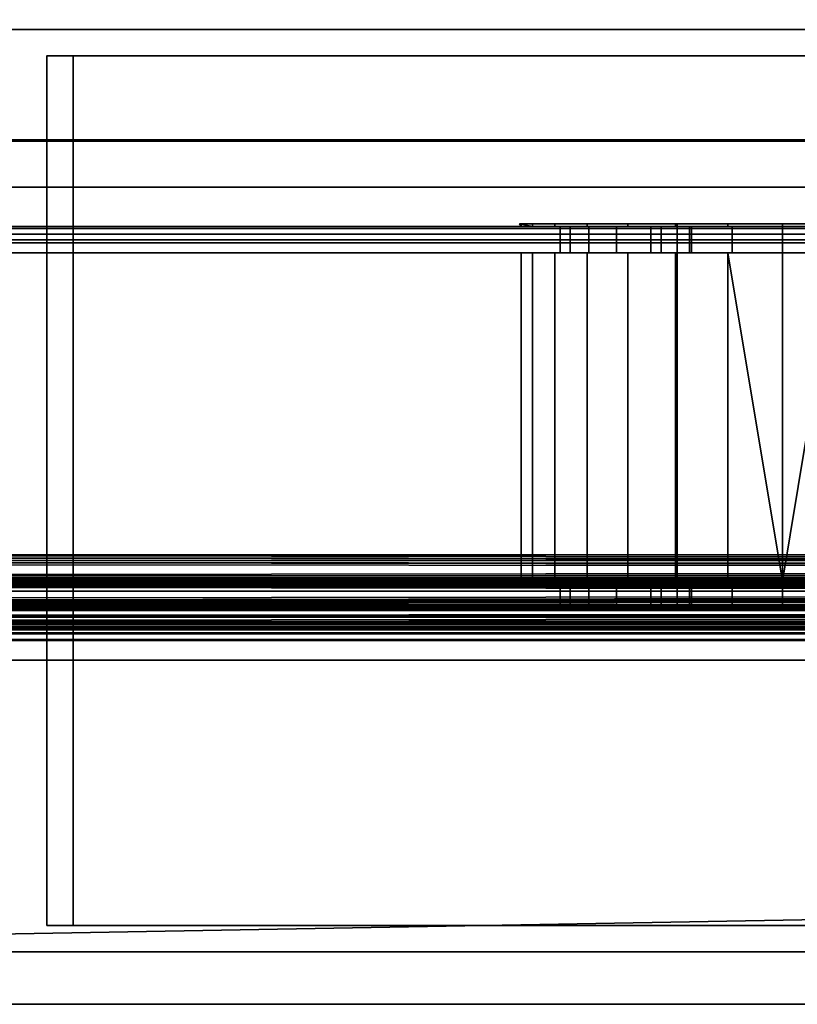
# Model space of a CAD drawing. Header units: millimetres. Extents: x -490 to 6690, y -115 to 132.
# Tile 92 of 256: x -283 to -253, y -39 to -2. Entities that reach past the tile are written whole.
import ezdxf

# ---------------------------------------------------------------- set-up
doc = ezdxf.new("R2010")
doc.units = ezdxf.units.MM
doc.layers.add('151', color=7, linetype='Continuous', true_color=0xffffff)

# ---------------------------------------------------------------- blocks, each defined once
blk = doc.blocks.new('UG_SURFACE_001')
at = {"layer": '151', "color": 252, "linetype": 'Continuous', "lineweight": 35}
for points in [[(490, -6.2, 2202), (490, 113.2, 2202), (-490, 113.2, 2202), (-490, -6.2, 2202)], [(-340, -6.2, 2052), (-340, 113.2, 2052), (340, 113.2, 2052), (340, -6.2, 2052)], [(490, -6.2, 2202), (-490, -6.2, 2202), (-340, -6.2, 2052), (340, -6.2, 2052)]]:
    blk.add_3dface(points, dxfattribs=at)
blk = doc.blocks.new('UG_SURFACE_022')
at = {"layer": '151', "color": 252, "linetype": 'Continuous', "lineweight": 35}
for points in [[(-309, -26, 2017), (309, -26, 2017), (309, 0, 2017), (-309, 0, 2017)], [(-309, -2), (-309, 0, 2), (309, 0, 2), (309, -2)], [(-309, -26), (-309, -2), (309, -2), (309, -26)], [(-282, -3, 1990), (-282, -9.576, 1153.383), (-282, -9.5, 1153)], [(-282, -3, 88), (-282, -9.5, 1153), (-282, -9.5, 1005)], [(-282, -3, 1990), (-282, -9.793, 1153.707), (-282, -9.576, 1153.383)], [(-282, -9.5, 1153), (-282, -3, 88), (-282, -3, 1990)], [(-282, -3, 1990), (-282, -23, 1154), (-282, -10.5, 1154)], [(-282, -9.5, 1005), (-282, -9.576, 1004.617), (-282, -3, 88)], [(-282, -9.576, 1004.617), (-282, -9.793, 1004.293), (-282, -3, 88)], [(-282, -3, 1990), (-282, -10.117, 1153.924), (-282, -9.793, 1153.707)], [(-282, -3, 1990), (-282, -36.1, 1990), (-282, -23.383, 1153.924), (-282, -23, 1154)], [(-282, -10.5, 1154), (-282, -10.117, 1153.924), (-282, -3, 1990)], [(-282, -3, 88), (-282, -9.793, 1004.293), (-282, -10.117, 1004.076)], [(-282, -36.1, 88), (-282, -3, 88), (-282, -10.5, 1004), (-282, -23, 1004)], [(-282, -10.117, 1004.076), (-282, -10.5, 1004), (-282, -3, 88)], [(282, -3, 1990), (-282, -3, 1990), (-281, -3, 1987.5), (281, -3, 1987.5)], [(-282, -3, 1990), (-282, -3, 88), (-281, -3, 90.5), (-281, -3, 1987.5)], [(-282, -3, 88), (282, -3, 88), (281, -3, 90.5), (-281, -3, 90.5)], [(-282, -3, 88), (-282, -36.1, 88), (282, -36.1, 88), (282, -3, 88)], [(282, -3, 1990), (282, -36.1, 1990), (-282, -36.1, 1990), (-282, -3, 1990)], [(-281, -3, 1987.5), (-281, -9.5, 1005), (-281, -9.5, 1153)], [(-281, -3, 90.5), (-281, -9.576, 1004.617), (-281, -9.5, 1005)], [(-281, -3, 1987.5), (-281, -9.793, 1153.707), (-281, -10.117, 1153.924)], [(-281, -9.5, 1153), (-281, -9.576, 1153.383), (-281, -3, 1987.5)], [(-281, -9.576, 1153.383), (-281, -9.793, 1153.707), (-281, -3, 1987.5)], [(-281, -3, 90.5), (-281, -9.793, 1004.293), (-281, -9.576, 1004.617)], [(-281, -9.5, 1005), (-281, -3, 1987.5), (-281, -3, 90.5)], [(-281, -10.117, 1153.924), (-281, -10.5, 1154), (-281, -3, 1987.5)], [(-281, -3, 90.5), (-281, -10.117, 1004.076), (-281, -9.793, 1004.293)], [(-281, -3, 90.5), (-281, -23, 1004), (-281, -10.5, 1004)], [(-281, -3, 90.5), (-281, -36.1, 90.5), (-281, -23.383, 1004.076), (-281, -23, 1004)], [(-281, -10.5, 1004), (-281, -10.117, 1004.076), (-281, -3, 90.5)], [(-281, -36.1, 1987.5), (-281, -3, 1987.5), (-281, -10.5, 1154), (-281, -23, 1154)], [(-281, -3, 1987.5), (-281, -36.1, 1987.5), (281, -36.1, 1987.5), (281, -3, 1987.5)], [(281, -3, 90.5), (281, -36.1, 90.5), (-281, -36.1, 90.5), (-281, -3, 90.5)], [(-281, -9.576, 1004.617), (-282, -9.576, 1004.617), (-282, -9.5, 1005), (-281, -9.5, 1005)], [(-282, -9.5, 1153), (-281, -9.5, 1153), (-281, -9.5, 1005), (-282, -9.5, 1005)], [(-281, -9.5, 1153), (-282, -9.5, 1153), (-282, -9.576, 1153.383), (-281, -9.576, 1153.383)], [(-281, -9.793, 1004.293), (-282, -9.793, 1004.293), (-282, -9.576, 1004.617), (-281, -9.576, 1004.617)], [(-281, -9.576, 1153.383), (-282, -9.576, 1153.383), (-282, -9.793, 1153.707), (-281, -9.793, 1153.707)], [(-281, -10.117, 1004.076), (-282, -10.117, 1004.076), (-282, -9.793, 1004.293), (-281, -9.793, 1004.293)], [(-281, -9.793, 1153.707), (-282, -9.793, 1153.707), (-282, -10.117, 1153.924), (-281, -10.117, 1153.924)], [(-281, -10.5, 1004), (-282, -10.5, 1004), (-282, -10.117, 1004.076), (-281, -10.117, 1004.076)], [(-281, -10.117, 1153.924), (-282, -10.117, 1153.924), (-282, -10.5, 1154), (-281, -10.5, 1154)], [(-282, -10.5, 1004), (-281, -10.5, 1004), (-281, -23, 1004), (-282, -23, 1004)], [(-282, -23, 1154), (-281, -23, 1154), (-281, -10.5, 1154), (-282, -10.5, 1154)], [(-282, -23, 1153), (-282, -10.5, 1153), (-281, -10.5, 1153), (-281, -23, 1153)], [(-282, -10.5, 1005), (-282, -23, 1005), (-281, -23, 1005), (-281, -10.5, 1005)], [(-282, -10.5, 1153), (-282, -10.5, 1005), (-281, -10.5, 1005), (-281, -10.5, 1153)], [(-282, -10.5, 1153), (-282, -23, 1153), (-282, -23, 1005), (-282, -10.5, 1005)], [(-281, -10.5, 1153), (-281, -10.5, 1005), (-281, -23, 1005), (-281, -23, 1153)], [(-281, -23, 1154), (-282, -23, 1154), (-282, -23.383, 1153.924), (-281, -23.383, 1153.924)], [(-281, -23.383, 1004.076), (-282, -23.383, 1004.076), (-282, -23, 1004), (-281, -23, 1004)], [(-282, -23, 1004), (-282, -23.383, 1004.076), (-282, -36.1, 88)], [(-282, -23, 1005), (-282, -23, 1153), (-281, -23, 1153), (-281, -23, 1005)], [(-281, -23, 1154), (-281, -23.383, 1153.924), (-281, -36.1, 1987.5)], [(-281, -23.383, 1153.924), (-282, -23.383, 1153.924), (-282, -23.707, 1153.707), (-281, -23.707, 1153.707)], [(-281, -23.707, 1004.293), (-282, -23.707, 1004.293), (-282, -23.383, 1004.076), (-281, -23.383, 1004.076)], [(-282, -23.707, 1153.707), (-282, -23.383, 1153.924), (-282, -36.1, 1990)], [(-282, -36.1, 88), (-282, -23.383, 1004.076), (-282, -23.707, 1004.293)], [(-281, -23.707, 1004.293), (-281, -23.383, 1004.076), (-281, -36.1, 90.5)], [(-281, -36.1, 1987.5), (-281, -23.383, 1153.924), (-281, -23.707, 1153.707)], [(-281, -23.707, 1153.707), (-282, -23.707, 1153.707), (-282, -23.924, 1153.383), (-281, -23.924, 1153.383)], [(-281, -23.924, 1004.617), (-282, -23.924, 1004.617), (-282, -23.707, 1004.293), (-281, -23.707, 1004.293)], [(-282, -23.924, 1153.383), (-282, -23.707, 1153.707), (-282, -36.1, 1990)], [(-282, -36.1, 88), (-282, -23.707, 1004.293), (-282, -23.924, 1004.617)], [(-281, -23.924, 1153.383), (-282, -23.924, 1153.383), (-282, -24, 1153), (-281, -24, 1153)], [(-281, -24, 1005), (-282, -24, 1005), (-282, -23.924, 1004.617), (-281, -23.924, 1004.617)], [(-282, -36.1, 88), (-282, -23.924, 1004.617), (-282, -24, 1005)], [(-282, -24, 1153), (-282, -23.924, 1153.383), (-282, -36.1, 1990)], [(-281, -23.924, 1004.617), (-281, -23.707, 1004.293), (-281, -36.1, 90.5)], [(-281, -36.1, 1987.5), (-281, -23.707, 1153.707), (-281, -23.924, 1153.383)], [(-281, -36.1, 1987.5), (-281, -23.924, 1153.383), (-281, -24, 1153)], [(-281, -24, 1005), (-281, -23.924, 1004.617), (-281, -36.1, 90.5)], [(-282, -24, 1005), (-281, -24, 1005), (-281, -24, 1153), (-282, -24, 1153)], [(-282, -36.1, 1990), (-282, -24, 1005), (-282, -24, 1153)], [(-282, -24, 1005), (-282, -36.1, 1990), (-282, -36.1, 88)], [(-281, -36.1, 90.5), (-281, -24, 1153), (-281, -24, 1005)], [(-281, -24, 1153), (-281, -36.1, 90.5), (-281, -36.1, 1987.5)], [(-322, -26, 2030), (322, -26, 2030), (309, -26, 2017), (-309, -26, 2017)], [(-309, -26), (309, -26), (-322, -37.1)], [(309, -26), (322, -26), (322, -37.1), (-322, -37.1)], [(322, -39.1, 2030), (322, -26, 2030), (-322, -26, 2030), (-322, -39.1, 2030)], [(282, -36.1, 88), (-282, -36.1, 88), (-281, -36.1, 90.5), (281, -36.1, 90.5)], [(-282, -36.1, 88), (-282, -36.1, 1990), (-281, -36.1, 1987.5), (-281, -36.1, 90.5)], [(-282, -36.1, 1990), (282, -36.1, 1990), (281, -36.1, 1987.5), (-281, -36.1, 1987.5)], [(-322, -37.1), (322, -37.1), (322, -39.1, 2), (-322, -39.1, 2)], [(322, -39.1, 2), (322, -39.1, 2030), (-322, -39.1, 2030), (-322, -39.1, 2)]]:
    blk.add_3dface(points, dxfattribs=at)
blk = doc.blocks.new('UG_SURFACE_023')
at = {"layer": '151', "color": 252, "linetype": 'Continuous', "lineweight": 35}
for points in [[(-237.414, -9.5, 1153), (-306, -9.5, 1153), (-306, -9.576, 1153.383), (-237.256, -9.576, 1153.383)], [(-237.256, -9.576, 1004.617), (-306, -9.576, 1004.617), (-306, -9.5, 1005), (-237.414, -9.5, 1005)], [(-306, -9.5, 1005), (-255.913, -9.5, 1008.381), (-254, -9.5, 1008)], [(-306, -9.5, 1005), (-261.363, -9.5, 1027.753), (-259, -9.5, 1025.126), (-259, -9.5, 1013)], [(-306, -9.5, 1005), (-257.536, -9.5, 1009.465), (-255.913, -9.5, 1008.381)], [(-259, -9.5, 1013), (-258.619, -9.5, 1011.087), (-306, -9.5, 1005)], [(-258.619, -9.5, 1011.087), (-257.536, -9.5, 1009.465), (-306, -9.5, 1005)], [(-254, -9.5, 1008), (-237.414, -9.5, 1005), (-306, -9.5, 1005)], [(-306, -9.5, 1005), (-262.454, -9.5, 1031.115), (-261.363, -9.5, 1027.753)], [(-306, -9.5, 1005), (-262.083, -9.5, 1034.629), (-262.454, -9.5, 1031.115)], [(-260.316, -9.5, 1037.689), (-262.083, -9.5, 1034.629), (-306, -9.5, 1005), (-258.067, -9.5, 1094.864)], [(-306, -9.5, 1005), (-261.431, -9.5, 1097.309), (-258.067, -9.5, 1094.864)], [(-306, -9.5, 1005), (-263.511, -9.5, 1100.91), (-261.431, -9.5, 1097.309)], [(-306, -9.5, 1153), (-262.66, -9.5, 1109), (-263.945, -9.5, 1105.045)], [(-306, -9.5, 1153), (-259.878, -9.5, 1112.09), (-262.66, -9.5, 1109)], [(-256.079, -9.5, 1113.781), (-259.878, -9.5, 1112.09), (-306, -9.5, 1153), (-237.414, -9.5, 1153)], [(-263.945, -9.5, 1105.045), (-263.511, -9.5, 1100.91), (-306, -9.5, 1005), (-306, -9.5, 1153)], [(-237.256, -9.576, 1153.383), (-306, -9.576, 1153.383), (-306, -9.793, 1153.707), (-237.121, -9.793, 1153.707)], [(-237.121, -9.793, 1004.293), (-306, -9.793, 1004.293), (-306, -9.576, 1004.617), (-237.256, -9.576, 1004.617)], [(-263.511, -9.5, 1100.91), (-263.945, -9.5, 1105.045), (-264, -9.4, 1104)], [(-264, -9.4, 1104), (-263.511, -9.4, 1100.91), (-263.511, -9.5, 1100.91)], [(-263.945, -9.5, 1105.045), (-263.945, -9.4, 1105.045), (-264, -9.4, 1104)], [(-258, -9.4, 1108), (-264, -9.4, 1104), (-263.945, -9.4, 1105.045)], [(-263.511, -9.4, 1100.91), (-264, -9.4, 1104), (-258, -9.4, 1108), (-258, -9.4, 1100)], [(-263.945, -9.4, 1105.045), (-263.945, -9.5, 1105.045), (-262.66, -9.5, 1109), (-262.66, -9.4, 1109)], [(-263.945, -9.4, 1105.045), (-262.66, -9.4, 1109), (-259.878, -9.4, 1112.09), (-258, -9.4, 1108)], [(-261.431, -9.4, 1097.309), (-261.431, -9.5, 1097.309), (-263.511, -9.5, 1100.91), (-263.511, -9.4, 1100.91)], [(-258, -9.4, 1100), (-261.431, -9.4, 1097.309), (-263.511, -9.4, 1100.91)], [(-262.66, -9.4, 1109), (-262.66, -9.5, 1109), (-259.878, -9.5, 1112.09), (-259.878, -9.4, 1112.09)], [(-262.454, -10.5, 1031.115), (-262.454, -9.5, 1031.115), (-262.083, -9.5, 1034.629), (-262.083, -10.5, 1034.629)], [(-261.363, -10.5, 1027.753), (-261.363, -9.5, 1027.753), (-262.454, -9.5, 1031.115), (-262.454, -10.5, 1031.115)], [(-262.083, -10.5, 1034.629), (-262.083, -9.5, 1034.629), (-260.316, -9.5, 1037.689), (-260.316, -10.5, 1037.689)], [(-258.067, -9.4, 1094.864), (-258.067, -9.5, 1094.864), (-261.431, -9.5, 1097.309), (-261.431, -9.4, 1097.309)], [(-258.067, -9.4, 1094.864), (-261.431, -9.4, 1097.309), (-258, -9.4, 1100)], [(-259, -10.5, 1025.126), (-259, -9.5, 1025.126), (-261.363, -9.5, 1027.753), (-261.363, -10.5, 1027.753)], [(-258.067, -9.5, 1094.864), (-257.457, -9.5, 1039.765), (-260.316, -9.5, 1037.689)], [(-260.316, -10.5, 1037.689), (-260.316, -9.5, 1037.689), (-257.457, -9.5, 1039.765), (-257.457, -10.5, 1039.765)], [(-259.878, -9.4, 1112.09), (-259.878, -9.5, 1112.09), (-256.079, -9.5, 1113.781), (-256.079, -9.4, 1113.781)], [(-258, -9.4, 1108), (-259.878, -9.4, 1112.09), (-256.079, -9.4, 1113.781)], [(-258.619, -10.5, 1011.087), (-258.619, -9.5, 1011.087), (-259, -9.5, 1013), (-259, -10.5, 1013)], [(-259, -10.5, 1025.126), (-259, -10.5, 1013), (-259, -9.5, 1013), (-259, -9.5, 1025.126)], [(-257.536, -10.5, 1009.465), (-257.536, -9.5, 1009.465), (-258.619, -9.5, 1011.087), (-258.619, -10.5, 1011.087)], [(-254, -9.4, 1094), (-254, -9.5, 1094), (-258.067, -9.5, 1094.864), (-258.067, -9.4, 1094.864)], [(-254, -9.4, 1094), (-258.067, -9.4, 1094.864), (-258, -9.4, 1100), (-250, -9.4, 1100)], [(-258.067, -9.5, 1094.864), (-254, -9.5, 1094), (-254, -9.5, 1040.5), (-257.457, -9.5, 1039.765)], [(-250, -9.4, 1108), (-258, -9.4, 1108), (-256.079, -9.4, 1113.781), (-251.921, -9.4, 1113.781)], [(-258, -9.4, 1108), (-250, -9.4, 1108), (-250, -24.1, 1108), (-258, -24.1, 1108)], [(-258, -9.4, 1100), (-258, -9.4, 1108), (-258, -24.1, 1108), (-258, -24.1, 1100)], [(-250, -9.4, 1100), (-258, -9.4, 1100), (-258, -24.1, 1100), (-250, -24.1, 1100)], [(-255.913, -10.5, 1008.381), (-255.913, -9.5, 1008.381), (-257.536, -9.5, 1009.465), (-257.536, -10.5, 1009.465)], [(-257.457, -10.5, 1039.765), (-257.457, -9.5, 1039.765), (-254, -9.5, 1040.5), (-254, -10.5, 1040.5)], [(-256.079, -9.4, 1113.781), (-256.079, -9.5, 1113.781), (-251.921, -9.5, 1113.781), (-251.921, -9.4, 1113.781)], [(-237.414, -9.5, 1153), (-251.921, -9.5, 1113.781), (-256.079, -9.5, 1113.781)], [(-254, -10.5, 1008), (-254, -9.5, 1008), (-255.913, -9.5, 1008.381), (-255.913, -10.5, 1008.381)], [(-249.933, -9.4, 1094.864), (-249.933, -9.5, 1094.864), (-254, -9.5, 1094), (-254, -9.4, 1094)], [(-250, -9.4, 1100), (-249.933, -9.4, 1094.864), (-254, -9.4, 1094)], [(-237.414, -9.5, 1005), (-254, -9.5, 1008), (-252.087, -9.5, 1008.381)], [(-250.543, -9.5, 1039.765), (-254, -9.5, 1040.5), (-254, -9.5, 1094), (-249.933, -9.5, 1094.864)], [(-252.087, -10.5, 1008.381), (-252.087, -9.5, 1008.381), (-254, -9.5, 1008), (-254, -10.5, 1008)], [(-254, -10.5, 1040.5), (-254, -9.5, 1040.5), (-250.543, -9.5, 1039.765), (-250.543, -10.5, 1039.765)], [(-237.121, -9.793, 1153.707), (-306, -9.793, 1153.707), (-306, -10.117, 1153.924), (-237.032, -10.117, 1153.924)], [(-237.032, -10.117, 1004.076), (-306, -10.117, 1004.076), (-306, -9.793, 1004.293), (-237.121, -9.793, 1004.293)], [(-237.032, -10.117, 1153.924), (-306, -10.117, 1153.924), (-306, -10.5, 1154), (-237, -10.5, 1154)], [(-237, -10.5, 1004), (-306, -10.5, 1004), (-306, -10.117, 1004.076), (-237.032, -10.117, 1004.076)], [(-306, -10.5, 1004), (-237, -10.5, 1004), (-237, -23, 1004), (-306, -23, 1004)], [(-237, -10.5, 1154), (-306, -10.5, 1154), (-306, -23, 1154), (-237, -23, 1154)], [(-306, -10.5, 1005), (-258.619, -10.5, 1011.087), (-259, -10.5, 1013)], [(-306, -10.5, 1005), (-237.414, -10.5, 1005), (-254, -10.5, 1008)], [(-306, -10.5, 1005), (-257.536, -10.5, 1009.465), (-258.619, -10.5, 1011.087)], [(-254, -10.5, 1008), (-255.913, -10.5, 1008.381), (-306, -10.5, 1005)], [(-237.414, -10.5, 1153), (-306, -10.5, 1153), (-259.878, -10.5, 1112.09), (-256.079, -10.5, 1113.781)], [(-255.913, -10.5, 1008.381), (-257.536, -10.5, 1009.465), (-306, -10.5, 1005)], [(-306, -10.5, 1005), (-262.454, -10.5, 1031.115), (-262.083, -10.5, 1034.629)], [(-259, -10.5, 1013), (-259, -10.5, 1025.126), (-261.363, -10.5, 1027.753), (-306, -10.5, 1005)], [(-306, -10.5, 1153), (-262.66, -10.5, 1109), (-259.878, -10.5, 1112.09)], [(-306, -10.5, 1153), (-306, -10.5, 1005), (-263.511, -10.5, 1100.91), (-263.945, -10.5, 1105.045)], [(-261.363, -10.5, 1027.753), (-262.454, -10.5, 1031.115), (-306, -10.5, 1005)], [(-263.945, -10.5, 1105.045), (-262.66, -10.5, 1109), (-306, -10.5, 1153)], [(-262.083, -10.5, 1034.629), (-254, -10.5, 1094), (-258.067, -10.5, 1094.864), (-306, -10.5, 1005)], [(-258.067, -10.5, 1094.864), (-261.431, -10.5, 1097.309), (-306, -10.5, 1005)], [(-261.431, -10.5, 1097.309), (-263.511, -10.5, 1100.91), (-306, -10.5, 1005)], [(-306, -23, 1005), (-237.414, -23, 1005), (-237.414, -10.5, 1005), (-306, -10.5, 1005)], [(-237.414, -23, 1153), (-306, -23, 1153), (-306, -10.5, 1153), (-237.414, -10.5, 1153)], [(-263.945, -10.5, 1105.045), (-263.945, -23, 1105.045), (-262.66, -23, 1109), (-262.66, -10.5, 1109)], [(-263.511, -10.5, 1100.91), (-263.511, -23, 1100.91), (-263.945, -23, 1105.045), (-263.945, -10.5, 1105.045)], [(-261.431, -10.5, 1097.309), (-261.431, -23, 1097.309), (-263.511, -23, 1100.91), (-263.511, -10.5, 1100.91)], [(-262.66, -10.5, 1109), (-262.66, -23, 1109), (-259.878, -23, 1112.09), (-259.878, -10.5, 1112.09)], [(-254, -10.5, 1094), (-262.083, -10.5, 1034.629), (-260.316, -10.5, 1037.689)], [(-258.067, -10.5, 1094.864), (-258.067, -23, 1094.864), (-261.431, -23, 1097.309), (-261.431, -10.5, 1097.309)], [(-260.316, -10.5, 1037.689), (-257.457, -10.5, 1039.765), (-254, -10.5, 1094)], [(-259.878, -10.5, 1112.09), (-259.878, -23, 1112.09), (-256.079, -23, 1113.781), (-256.079, -10.5, 1113.781)], [(-254, -10.5, 1094), (-254, -23, 1094), (-258.067, -23, 1094.864), (-258.067, -10.5, 1094.864)], [(-254, -10.5, 1094), (-257.457, -10.5, 1039.765), (-254, -10.5, 1040.5)], [(-237.414, -10.5, 1153), (-256.079, -10.5, 1113.781), (-251.921, -10.5, 1113.781)], [(-251.921, -10.5, 1113.781), (-256.079, -10.5, 1113.781), (-254, -23, 1114)], [(-256.079, -10.5, 1113.781), (-256.079, -23, 1113.781), (-254, -23, 1114)], [(-254, -10.5, 1040.5), (-250.543, -10.5, 1039.765), (-249.933, -10.5, 1094.864), (-254, -10.5, 1094)], [(-252.087, -10.5, 1008.381), (-254, -10.5, 1008), (-237.414, -10.5, 1005)], [(-249.933, -10.5, 1094.864), (-249.933, -23, 1094.864), (-254, -23, 1094), (-254, -10.5, 1094)], [(-254, -23, 1114), (-251.921, -23, 1113.781), (-251.921, -10.5, 1113.781)], [(-237.032, -23.383, 1004.076), (-306, -23.383, 1004.076), (-306, -23, 1004), (-237, -23, 1004)], [(-237, -23, 1154), (-306, -23, 1154), (-306, -23.383, 1153.924), (-237.032, -23.383, 1153.924)], [(-306, -23, 1005), (-255.913, -23, 1008.381), (-254, -23, 1008)], [(-306, -23, 1005), (-261.363, -23, 1027.753), (-259, -23, 1025.126), (-259, -23, 1013)], [(-306, -23, 1005), (-257.536, -23, 1009.465), (-255.913, -23, 1008.381)], [(-259, -23, 1013), (-258.619, -23, 1011.087), (-306, -23, 1005)], [(-258.619, -23, 1011.087), (-257.536, -23, 1009.465), (-306, -23, 1005)], [(-254, -23, 1008), (-237.414, -23, 1005), (-306, -23, 1005)], [(-306, -23, 1005), (-262.454, -23, 1031.115), (-261.363, -23, 1027.753)], [(-306, -23, 1005), (-262.083, -23, 1034.629), (-262.454, -23, 1031.115)], [(-260.316, -23, 1037.689), (-262.083, -23, 1034.629), (-306, -23, 1005), (-258.067, -23, 1094.864)], [(-306, -23, 1005), (-261.431, -23, 1097.309), (-258.067, -23, 1094.864)], [(-306, -23, 1005), (-263.511, -23, 1100.91), (-261.431, -23, 1097.309)], [(-306, -23, 1153), (-262.66, -23, 1109), (-263.945, -23, 1105.045)], [(-306, -23, 1153), (-259.878, -23, 1112.09), (-262.66, -23, 1109)], [(-306, -23, 1153), (-237.414, -23, 1153), (-254, -23, 1114), (-256.079, -23, 1113.781)], [(-256.079, -23, 1113.781), (-259.878, -23, 1112.09), (-306, -23, 1153)], [(-263.945, -23, 1105.045), (-263.511, -23, 1100.91), (-306, -23, 1005), (-306, -23, 1153)], [(-262.454, -24, 1031.115), (-262.454, -23, 1031.115), (-262.083, -23, 1034.629), (-262.083, -24, 1034.629)], [(-261.363, -24, 1027.753), (-261.363, -23, 1027.753), (-262.454, -23, 1031.115), (-262.454, -24, 1031.115)], [(-262.083, -24, 1034.629), (-262.083, -23, 1034.629), (-260.316, -23, 1037.689), (-260.316, -24, 1037.689)], [(-259, -24, 1025.126), (-259, -23, 1025.126), (-261.363, -23, 1027.753), (-261.363, -24, 1027.753)], [(-260.316, -24, 1037.689), (-260.316, -23, 1037.689), (-257.457, -23, 1039.765), (-257.457, -24, 1039.765)], [(-258.067, -23, 1094.864), (-257.457, -23, 1039.765), (-260.316, -23, 1037.689)], [(-259, -23, 1013), (-259, -23, 1025.126), (-259, -24, 1025.126), (-259, -24, 1013)], [(-258.619, -24, 1011.087), (-258.619, -23, 1011.087), (-259, -23, 1013), (-259, -24, 1013)], [(-257.536, -24, 1009.465), (-257.536, -23, 1009.465), (-258.619, -23, 1011.087), (-258.619, -24, 1011.087)], [(-258.067, -23, 1094.864), (-254, -23, 1094), (-254, -23, 1040.5), (-257.457, -23, 1039.765)], [(-255.913, -24, 1008.381), (-255.913, -23, 1008.381), (-257.536, -23, 1009.465), (-257.536, -24, 1009.465)], [(-257.457, -24, 1039.765), (-257.457, -23, 1039.765), (-254, -23, 1040.5), (-254, -24, 1040.5)], [(-254, -24, 1008), (-254, -23, 1008), (-255.913, -23, 1008.381), (-255.913, -24, 1008.381)], [(-254, -24, 1040.5), (-254, -23, 1040.5), (-250.543, -23, 1039.765), (-250.543, -24, 1039.765)], [(-252.087, -24, 1008.381), (-252.087, -23, 1008.381), (-254, -23, 1008), (-254, -24, 1008)], [(-237.414, -23, 1005), (-254, -23, 1008), (-252.087, -23, 1008.381)], [(-250.543, -23, 1039.765), (-254, -23, 1040.5), (-254, -23, 1094), (-249.933, -23, 1094.864)], [(-251.921, -23, 1113.781), (-254, -23, 1114), (-237.414, -23, 1153)], [(-237.121, -23.707, 1004.293), (-306, -23.707, 1004.293), (-306, -23.383, 1004.076), (-237.032, -23.383, 1004.076)], [(-237.032, -23.383, 1153.924), (-306, -23.383, 1153.924), (-306, -23.707, 1153.707), (-237.121, -23.707, 1153.707)], [(-237.256, -23.924, 1004.617), (-306, -23.924, 1004.617), (-306, -23.707, 1004.293), (-237.121, -23.707, 1004.293)], [(-237.121, -23.707, 1153.707), (-306, -23.707, 1153.707), (-306, -23.924, 1153.383), (-237.256, -23.924, 1153.383)], [(-237.414, -24, 1005), (-306, -24, 1005), (-306, -23.924, 1004.617), (-237.256, -23.924, 1004.617)], [(-237.256, -23.924, 1153.383), (-306, -23.924, 1153.383), (-306, -24, 1153), (-237.414, -24, 1153)], [(-237.414, -24, 1153), (-306, -24, 1153), (-256.079, -24, 1113.781), (-254, -24, 1114)], [(-306, -24, 1005), (-258.619, -24, 1011.087), (-259, -24, 1013)], [(-306, -24, 1005), (-237.414, -24, 1005), (-254, -24, 1008)], [(-306, -24, 1005), (-257.536, -24, 1009.465), (-258.619, -24, 1011.087)], [(-254, -24, 1008), (-255.913, -24, 1008.381), (-306, -24, 1005)], [(-306, -24, 1153), (-259.878, -24, 1112.09), (-256.079, -24, 1113.781)], [(-255.913, -24, 1008.381), (-257.536, -24, 1009.465), (-306, -24, 1005)], [(-306, -24, 1005), (-262.454, -24, 1031.115), (-262.083, -24, 1034.629)], [(-259, -24, 1013), (-259, -24, 1025.126), (-261.363, -24, 1027.753), (-306, -24, 1005)], [(-306, -24, 1153), (-262.66, -24, 1109), (-259.878, -24, 1112.09)], [(-306, -24, 1153), (-306, -24, 1005), (-263.511, -24, 1100.91), (-263.945, -24, 1105.045)], [(-261.363, -24, 1027.753), (-262.454, -24, 1031.115), (-306, -24, 1005)], [(-263.945, -24, 1105.045), (-262.66, -24, 1109), (-306, -24, 1153)], [(-262.083, -24, 1034.629), (-254, -24, 1094), (-258.067, -24, 1094.864), (-306, -24, 1005)], [(-258.067, -24, 1094.864), (-261.431, -24, 1097.309), (-306, -24, 1005)], [(-261.431, -24, 1097.309), (-263.511, -24, 1100.91), (-306, -24, 1005)], [(-263.511, -24, 1100.91), (-263.511, -24.1, 1100.91), (-264, -24.1, 1104)], [(-264, -24.1, 1104), (-263.945, -24, 1105.045), (-263.511, -24, 1100.91)], [(-264, -24.1, 1104), (-263.945, -24.1, 1105.045), (-263.945, -24, 1105.045)], [(-258, -24.1, 1100), (-258, -24.1, 1108), (-264, -24.1, 1104), (-263.511, -24.1, 1100.91)], [(-263.945, -24.1, 1105.045), (-264, -24.1, 1104), (-258, -24.1, 1108)], [(-263.945, -24, 1105.045), (-263.945, -24.1, 1105.045), (-262.66, -24.1, 1109), (-262.66, -24, 1109)], [(-258, -24.1, 1108), (-259.878, -24.1, 1112.09), (-262.66, -24.1, 1109), (-263.945, -24.1, 1105.045)], [(-261.431, -24, 1097.309), (-261.431, -24.1, 1097.309), (-263.511, -24.1, 1100.91), (-263.511, -24, 1100.91)], [(-263.511, -24.1, 1100.91), (-261.431, -24.1, 1097.309), (-258, -24.1, 1100)], [(-262.66, -24, 1109), (-262.66, -24.1, 1109), (-259.878, -24.1, 1112.09), (-259.878, -24, 1112.09)], [(-254, -24, 1094), (-262.083, -24, 1034.629), (-260.316, -24, 1037.689)], [(-258.067, -24, 1094.864), (-258.067, -24.1, 1094.864), (-261.431, -24.1, 1097.309), (-261.431, -24, 1097.309)], [(-258, -24.1, 1100), (-261.431, -24.1, 1097.309), (-258.067, -24.1, 1094.864)], [(-260.316, -24, 1037.689), (-257.457, -24, 1039.765), (-254, -24, 1094)], [(-259.878, -24, 1112.09), (-259.878, -24.1, 1112.09), (-256.079, -24.1, 1113.781), (-256.079, -24, 1113.781)], [(-256.079, -24.1, 1113.781), (-259.878, -24.1, 1112.09), (-258, -24.1, 1108)], [(-254, -24, 1094), (-254, -24.1, 1094), (-258.067, -24.1, 1094.864), (-258.067, -24, 1094.864)], [(-250, -24.1, 1100), (-258, -24.1, 1100), (-258.067, -24.1, 1094.864), (-254, -24.1, 1094)], [(-258, -24.1, 1108), (-250, -24.1, 1108), (-251.921, -24.1, 1113.781), (-256.079, -24.1, 1113.781)], [(-254, -24, 1094), (-257.457, -24, 1039.765), (-254, -24, 1040.5)], [(-254, -24, 1114), (-256.079, -24.1, 1113.781), (-251.921, -24.1, 1113.781)], [(-254, -24, 1114), (-256.079, -24, 1113.781), (-256.079, -24.1, 1113.781)], [(-251.921, -24.1, 1113.781), (-251.921, -24, 1113.781), (-254, -24, 1114)], [(-249.933, -24, 1094.864), (-249.933, -24.1, 1094.864), (-254, -24.1, 1094), (-254, -24, 1094)], [(-254, -24, 1114), (-251.921, -24, 1113.781), (-237.414, -24, 1153)], [(-254, -24, 1040.5), (-250.543, -24, 1039.765), (-249.933, -24, 1094.864), (-254, -24, 1094)], [(-252.087, -24, 1008.381), (-254, -24, 1008), (-237.414, -24, 1005)], [(-254, -24.1, 1094), (-249.933, -24.1, 1094.864), (-250, -24.1, 1100)]]:
    blk.add_3dface(points, dxfattribs=at)
blk = doc.blocks.new('UG_SURFACE_043')
at = {"layer": '151', "color": 41, "linetype": 'Continuous', "lineweight": 35}
for points in [[(388.25, -25, 2095.25), (388.25, -10, 2095.25), (-388.25, -10, 2095.25), (-388.25, -25, 2095.25)], [(388.25, -10, 2095.25), (318.25, -10, 2025.25), (-318.25, -10, 2025.25), (-388.25, -10, 2095.25)], [(318.25, -10, 2025.25), (318.25, -25, 2025.25), (-318.25, -25, 2025.25), (-318.25, -10, 2025.25)], [(318.25, -25, 2025.25), (388.25, -25, 2095.25), (-388.25, -25, 2095.25), (-318.25, -25, 2025.25)]]:
    blk.add_3dface(points, dxfattribs=at)
blk = doc.blocks.new('UG_SURFACE_044')
at = {"layer": '151', "color": 14, "linetype": 'Continuous', "lineweight": 35}
for points in [[(393.25, -6.25, 2100.25), (388.25, -6.25, 2095.25), (-388.25, -6.25, 2095.25), (-393.25, -6.25, 2100.25)], [(393.25, -22, 2100.25), (393.25, -6.25, 2100.25), (-393.25, -6.25, 2100.25), (-393.25, -22, 2100.25)], [(-388.25, -6.25, 2095.25), (388.25, -6.25, 2095.25), (388.25, -25, 2095.25), (-388.25, -25, 2095.25)], [(-393.25, -22, 2100.25), (-393.102, -22.927, 2100.102), (393.087, -22.912, 2100.087)], [(393.087, -22.912, 2100.087), (393.146, -22.782, 2100.146), (-393.25, -22, 2100.25)], [(393.146, -22.782, 2100.146), (393.25, -22, 2100.25), (-393.25, -22, 2100.25)], [(393.087, -22.912, 2100.087), (-393.102, -22.927, 2100.102), (-393.102, -22.932, 2100.101)], [(392.744, -23.667, 2099.745), (393.087, -22.912, 2100.087), (-393.102, -22.932, 2100.101)], [(-393.102, -22.932, 2100.101), (-392.672, -23.758, 2099.672), (392.666, -23.739, 2099.666)], [(392.666, -23.739, 2099.666), (392.744, -23.667, 2099.745), (-393.102, -22.932, 2100.101)], [(392.666, -23.739, 2099.666), (-392.672, -23.758, 2099.672), (-392.652, -23.797, 2099.652)], [(392.666, -23.739, 2099.666), (-392.652, -23.797, 2099.652), (-391.989, -24.372, 2098.989)], [(-391.989, -24.372, 2098.989), (391.987, -24.37, 2098.987), (392.666, -23.739, 2099.666)], [(391.987, -24.37, 2098.987), (-391.989, -24.372, 2098.989), (-391.689, -24.633, 2098.689)], [(391.726, -24.612, 2098.727), (391.987, -24.37, 2098.987), (-391.689, -24.633, 2098.689)], [(391.726, -24.612, 2098.727), (-391.689, -24.633, 2098.689), (-391.166, -24.766, 2098.166)], [(-391.166, -24.766, 2098.166), (391.165, -24.759, 2098.165), (391.726, -24.612, 2098.727)], [(391.165, -24.759, 2098.165), (-391.166, -24.766, 2098.166), (-390.25, -25, 2097.25)], [(-390.25, -25, 2097.25), (390.25, -25, 2097.25), (391.165, -24.759, 2098.165)], [(388.25, -25, 2095.25), (390.25, -25, 2097.25), (-390.25, -25, 2097.25), (-388.25, -25, 2095.25)]]:
    blk.add_3dface(points, dxfattribs=at)
blk = doc.blocks.new('UG_SURFACE_045')
at = {"layer": '151', "color": 14, "linetype": 'Continuous', "lineweight": 35}
for points in [[(317.3, -10, 2024.3), (317.3, 19, 2024.3), (-317.3, 19, 2024.3), (-317.3, -10, 2024.3)], [(313.25, 16.25, 2020.25), (313.25, -22, 2020.25), (-313.25, -22, 2020.25), (-313.25, 16.25, 2020.25)], [(318.25, -25, 2025.25), (318.25, -10, 2025.25), (-318.25, -10, 2025.25), (-318.25, -25, 2025.25)], [(318.25, -10, 2025.25), (317.3, -10, 2024.3), (-317.3, -10, 2024.3), (-318.25, -10, 2025.25)], [(-313.354, -22.782, 2020.354), (313.25, -22, 2020.25), (313.398, -22.927, 2020.398)], [(-313.354, -22.782, 2020.354), (-313.25, -22, 2020.25), (313.25, -22, 2020.25)], [(313.398, -22.927, 2020.398), (-313.413, -22.912, 2020.413), (-313.354, -22.782, 2020.354)], [(313.398, -22.932, 2020.398), (-313.834, -23.739, 2020.834), (-313.756, -23.667, 2020.756)], [(313.398, -22.932, 2020.398), (313.828, -23.758, 2020.828), (-313.834, -23.739, 2020.834)], [(-313.756, -23.667, 2020.756), (-313.413, -22.912, 2020.413), (313.398, -22.927, 2020.398)], [(-313.756, -23.667, 2020.756), (313.398, -22.927, 2020.398), (313.398, -22.932, 2020.398)], [(313.848, -23.797, 2020.848), (-314.513, -24.37, 2021.513), (-313.834, -23.739, 2020.834)], [(313.848, -23.797, 2020.848), (314.511, -24.372, 2021.511), (-314.513, -24.37, 2021.513)], [(-313.834, -23.739, 2020.834), (313.828, -23.758, 2020.828), (313.848, -23.797, 2020.848)], [(314.811, -24.633, 2021.811), (-315.335, -24.759, 2022.335), (-314.774, -24.612, 2021.774)], [(314.811, -24.633, 2021.811), (315.334, -24.766, 2022.334), (-315.335, -24.759, 2022.335)], [(-314.774, -24.612, 2021.774), (-314.513, -24.37, 2021.513), (314.511, -24.372, 2021.511)], [(-314.774, -24.612, 2021.774), (314.511, -24.372, 2021.511), (314.811, -24.633, 2021.811)], [(316.25, -25, 2023.25), (318.25, -25, 2025.25), (-318.25, -25, 2025.25), (-316.25, -25, 2023.25)], [(-316.25, -25, 2023.25), (-315.335, -24.759, 2022.335), (315.334, -24.766, 2022.334)], [(315.334, -24.766, 2022.334), (316.25, -25, 2023.25), (-316.25, -25, 2023.25)]]:
    blk.add_3dface(points, dxfattribs=at)
blk = doc.blocks.new('UG_SURFACE_046')
at = {"layer": '151', "color": 7, "linetype": 'Continuous', "lineweight": 35}
for points in [[(-313.25, 16, 2020.25), (-313.25, -22, 2020.25), (313.25, -22, 2020.25), (313.25, 16, 2020.25)], [(313, 16, 2020), (313, -22, 2020), (-313, -22, 2020), (-313, 16, 2020)], [(393.5, -22, 2100.5), (393.5, -6.25, 2100.5), (-393.5, -6.25, 2100.5), (-393.5, -22, 2100.5)], [(393.25, -6.25, 2100.25), (-393.25, -6.25, 2100.25), (-393.5, -6.25, 2100.5), (393.5, -6.25, 2100.5)], [(-393.25, -22, 2100.25), (-393.25, -6.25, 2100.25), (393.25, -6.25, 2100.25), (393.25, -22, 2100.25)], [(-393.5, -22, 2100.5), (-393.34, -23.004, 2100.34), (393.324, -22.988, 2100.323)], [(393.324, -22.988, 2100.323), (393.388, -22.848, 2100.388), (-393.5, -22, 2100.5)], [(393.388, -22.848, 2100.388), (393.5, -22, 2100.5), (-393.5, -22, 2100.5)], [(-393.239, -22.259, 2100.239), (-393.25, -22, 2100.25), (393.25, -22, 2100.25)], [(-393.239, -22.259, 2100.239), (393.25, -22, 2100.25), (393.195, -22.571, 2100.195)], [(313.355, -22.785, 2020.355), (-313.25, -22, 2020.25), (-313.261, -22.259, 2020.261)], [(313.355, -22.785, 2020.355), (313.25, -22, 2020.25), (-313.25, -22, 2020.25)], [(-313.112, -22.848, 2020.113), (313, -22, 2020), (313.16, -23.004, 2020.16)], [(-313.112, -22.848, 2020.113), (-313, -22, 2020), (313, -22, 2020)], [(-393.239, -22.259, 2100.239), (393.195, -22.571, 2100.195), (393.029, -23.072, 2100.029)], [(393.029, -23.072, 2100.029), (-393.043, -23.082, 2100.043), (-393.239, -22.259, 2100.239)], [(-313.261, -22.259, 2020.261), (-313.462, -23.104, 2020.462), (313.479, -23.089, 2020.479)], [(-313.261, -22.259, 2020.261), (313.479, -23.089, 2020.479), (313.355, -22.785, 2020.355)], [(313.16, -23.004, 2020.16), (-313.176, -22.988, 2020.176), (-313.112, -22.848, 2020.113)], [(393.324, -22.988, 2100.323), (-393.34, -23.004, 2100.34), (-393.339, -23.01, 2100.339)], [(392.952, -23.805, 2099.952), (393.324, -22.988, 2100.323), (-393.339, -23.01, 2100.339)], [(-393.339, -23.01, 2100.339), (-392.874, -23.905, 2099.874), (392.867, -23.884, 2099.867)], [(392.867, -23.884, 2099.867), (392.952, -23.805, 2099.952), (-393.339, -23.01, 2100.339)], [(-393.043, -23.082, 2100.043), (393.029, -23.072, 2100.029), (392.954, -23.299, 2099.954)], [(392.954, -23.299, 2099.954), (392.46, -24.029, 2099.46), (-393.043, -23.082, 2100.043)], [(-393.035, -23.115, 2100.035), (-393.043, -23.082, 2100.043), (392.46, -24.029, 2099.46)], [(392.46, -24.029, 2099.46), (-392.426, -24.066, 2099.426), (-393.035, -23.115, 2100.035)], [(314.139, -24.104, 2021.139), (-313.465, -23.115, 2020.465), (-314.074, -24.066, 2021.074)], [(313.161, -23.01, 2020.161), (-313.633, -23.884, 2020.633), (-313.548, -23.805, 2020.548)], [(313.161, -23.01, 2020.161), (313.626, -23.905, 2020.626), (-313.633, -23.884, 2020.633)], [(-313.548, -23.805, 2020.548), (-313.176, -22.988, 2020.176), (313.16, -23.004, 2020.16)], [(-313.548, -23.805, 2020.548), (313.16, -23.004, 2020.16), (313.161, -23.01, 2020.161)], [(313.636, -23.473, 2020.637), (-313.462, -23.104, 2020.462), (-313.465, -23.115, 2020.465)], [(-313.465, -23.115, 2020.465), (314.139, -24.104, 2021.139), (313.636, -23.473, 2020.637)], [(313.636, -23.473, 2020.637), (313.479, -23.089, 2020.479), (-313.462, -23.104, 2020.462)], [(392.867, -23.884, 2099.867), (-392.874, -23.905, 2099.874), (-392.852, -23.947, 2099.852)], [(392.867, -23.884, 2099.867), (-392.852, -23.947, 2099.852), (-392.134, -24.569, 2099.134)], [(-392.134, -24.569, 2099.134), (392.132, -24.567, 2099.132), (392.867, -23.884, 2099.867)], [(313.648, -23.947, 2020.648), (-314.368, -24.567, 2021.369), (-313.633, -23.884, 2020.633)], [(313.648, -23.947, 2020.648), (314.366, -24.569, 2021.366), (-314.368, -24.567, 2021.369)], [(-313.633, -23.884, 2020.633), (313.626, -23.905, 2020.626), (313.648, -23.947, 2020.648)], [(-392.378, -24.099, 2099.378), (-392.426, -24.066, 2099.426), (392.46, -24.029, 2099.46)], [(392.46, -24.029, 2099.46), (392.375, -24.093, 2099.375), (-392.378, -24.099, 2099.378)], [(-391.461, -24.745, 2098.461), (-392.378, -24.099, 2099.378), (392.375, -24.093, 2099.375)], [(-391.461, -24.745, 2098.461), (392.375, -24.093, 2099.375), (391.61, -24.674, 2098.61)], [(314.229, -24.217, 2021.23), (-314.133, -24.107, 2021.133), (-315.039, -24.745, 2022.039)], [(-315.039, -24.745, 2022.039), (315.151, -24.771, 2022.151), (314.229, -24.217, 2021.23)], [(-314.074, -24.066, 2021.074), (-314.133, -24.107, 2021.133), (314.139, -24.104, 2021.139)], [(314.229, -24.217, 2021.23), (314.139, -24.104, 2021.139), (-314.133, -24.107, 2021.133)], [(392.132, -24.567, 2099.132), (-392.134, -24.569, 2099.134), (-391.808, -24.852, 2098.809)], [(391.849, -24.829, 2098.85), (392.132, -24.567, 2099.132), (-391.808, -24.852, 2098.809)], [(-391.359, -24.766, 2098.359), (-391.461, -24.745, 2098.461), (391.61, -24.674, 2098.61)], [(391.61, -24.674, 2098.61), (391.355, -24.735, 2098.355), (-391.359, -24.766, 2098.359)], [(-314.651, -24.829, 2021.651), (-314.368, -24.567, 2021.369), (314.366, -24.569, 2021.366)], [(-314.651, -24.829, 2021.651), (314.366, -24.569, 2021.366), (314.692, -24.852, 2021.692)], [(391.849, -24.829, 2098.85), (-391.808, -24.852, 2098.809), (-391.242, -24.997, 2098.242)], [(-390.258, -25, 2097.258), (-391.359, -24.766, 2098.359), (391.355, -24.735, 2098.355)], [(-391.242, -24.997, 2098.242), (391.241, -24.989, 2098.241), (391.849, -24.829, 2098.85)], [(391.241, -24.989, 2098.241), (-391.242, -24.997, 2098.242), (-390.25, -25.25, 2097.25)], [(-390.25, -25, 2097.25), (-390.258, -25, 2097.258), (391.355, -24.735, 2098.355)], [(391.355, -24.735, 2098.355), (390.25, -25, 2097.25), (-390.25, -25, 2097.25)], [(-390.25, -25.25, 2097.25), (390.25, -25.25, 2097.25), (391.241, -24.989, 2098.241)], [(316.25, -25, 2023.25), (-316.25, -25, 2023.25), (-390.25, -25, 2097.25), (390.25, -25, 2097.25)], [(-316.25, -25.25, 2023.25), (-315.259, -24.989, 2022.259), (315.258, -24.997, 2022.258)], [(315.258, -24.997, 2022.258), (316.25, -25.25, 2023.25), (-316.25, -25.25, 2023.25)], [(-316.242, -25, 2023.242), (-316.25, -25, 2023.25), (316.25, -25, 2023.25)], [(315.243, -24.826, 2022.243), (-315.148, -24.768, 2022.148), (-316.242, -25, 2023.242)], [(-316.242, -25, 2023.242), (316.25, -25, 2023.25), (315.243, -24.826, 2022.243)], [(314.692, -24.852, 2021.692), (-315.259, -24.989, 2022.259), (-314.651, -24.829, 2021.651)], [(314.692, -24.852, 2021.692), (315.258, -24.997, 2022.258), (-315.259, -24.989, 2022.259)], [(-315.039, -24.745, 2022.039), (-315.148, -24.768, 2022.148), (315.151, -24.771, 2022.151)], [(315.243, -24.826, 2022.243), (315.151, -24.771, 2022.151), (-315.148, -24.768, 2022.148)], [(316.25, -25.25, 2023.25), (390.25, -25.25, 2097.25), (-390.25, -25.25, 2097.25), (-316.25, -25.25, 2023.25)]]:
    blk.add_3dface(points, dxfattribs=at)
blk = doc.blocks.new('UG_SURFACE_072')
at = {"layer": '151', "color": 254, "linetype": 'Continuous', "lineweight": 35}
for points in [[(323.25, 111.75, 2030.25), (-323.25, 111.75, 2030.25), (-323.25, -10, 2030.25), (323.25, -10, 2030.25)], [(317.5, 21, 2024.5), (317.5, -8, 2024.5), (-317.5, -8, 2024.5), (-317.5, 21, 2024.5)], [(317.5, -8, 2024.5), (319.5, -10, 2026.5), (-319.5, -10, 2026.5), (-317.5, -8, 2024.5)], [(323.25, -10, 2030.25), (-323.25, -10, 2030.25), (-319.5, -10, 2026.5), (319.5, -10, 2026.5)]]:
    blk.add_3dface(points, dxfattribs=at)

msp = doc.modelspace()

# ---------------------------------------------------------------- linework, layer by layer
at = {"layer": '151', "color": 253, "linetype": 'Continuous', "lineweight": -3}
for p, q in [((-309, -2), (309, -2)), ((282, -3, 1990), (-282, -3, 1990)), ((-282, -3, 88), (-282, -3, 1990)), ((-282, -36.1, 1990), (-282, -3, 1990)), ((282, -3, 88), (-282, -3, 88)), ((-282, -36.1, 88), (-282, -3, 88)), ((-281, -36.1, 90.5), (-281, -3, 90.5)), ((-281, -36.1, 1987.5), (-281, -3, 1987.5)), ((281, -3, 90.5), (-281, -3, 90.5)), ((-281, -3, 90.5), (-281, -3, 1987.5)), ((-281, -3, 1987.5), (281, -3, 1987.5)), ((-490, -6.2, 2202), (490, -6.2, 2202)), ((393.5, -6.25, 2100.5), (-393.5, -6.25, 2100.5)), ((393.25, -6.25, 2100.25), (-393.25, -6.25, 2100.25)), ((393.25, -6.25, 2100.25), (-393.25, -6.25, 2100.25)), ((388.25, -6.25, 2095.25), (-388.25, -6.25, 2095.25)), ((340, -6.2, 2052), (-340, -6.2, 2052)), ((317.5, -8, 2024.5), (-317.5, -8, 2024.5)), ((-237.414, -9.5, 1005), (-306, -9.5, 1005)), ((-306, -9.5, 1153), (-237.414, -9.5, 1153)), ((-281, -9.5, 1005), (-282, -9.5, 1005)), ((-282, -9.5, 1153), (-281, -9.5, 1153)), ((-282, -9.5, 1153), (-282, -9.5, 1005)), ((-281, -9.5, 1153), (-281, -9.5, 1005)), ((-259, -10.5, 1025.126), (-259, -9.5, 1025.126)), ((-259, -9.5, 1025.126), (-259, -9.5, 1013)), ((-259, -10.5, 1013), (-259, -9.5, 1013)), ((-250, -9.4, 1100), (-258, -9.4, 1100)), ((-258, -9.4, 1108), (-250, -9.4, 1108)), ((-258, -24.1, 1100), (-258, -9.4, 1100)), ((-258, -9.4, 1100), (-258, -9.4, 1108)), ((-258, -24.1, 1108), (-258, -9.4, 1108)), ((388.25, -10, 2095.25), (-388.25, -10, 2095.25)), ((323.25, -10, 2030.25), (-323.25, -10, 2030.25)), ((319.5, -10, 2026.5), (-319.5, -10, 2026.5)), ((318.25, -10, 2025.25), (-318.25, -10, 2025.25)), ((318.25, -10, 2025.25), (-318.25, -10, 2025.25)), ((317.3, -10, 2024.3), (-317.3, -10, 2024.3)), ((-306, -10.5, 1004), (-237, -10.5, 1004)), ((-237.414, -10.5, 1005), (-306, -10.5, 1005)), ((-237.414, -10.5, 1153), (-306, -10.5, 1153)), ((-237, -10.5, 1154), (-306, -10.5, 1154)), ((-281, -10.5, 1154), (-282, -10.5, 1154)), ((-281, -10.5, 1153), (-282, -10.5, 1153)), ((-281, -10.5, 1005), (-282, -10.5, 1005)), ((-282, -10.5, 1004), (-281, -10.5, 1004)), ((-282, -10.5, 1004), (-282, -23, 1004)), ((-282, -23, 1153), (-282, -10.5, 1153)), ((-282, -10.5, 1005), (-282, -23, 1005)), ((-282, -10.5, 1153), (-282, -10.5, 1005)), ((-282, -23, 1154), (-282, -10.5, 1154)), ((-281, -10.5, 1005), (-281, -23, 1005)), ((-281, -10.5, 1153), (-281, -10.5, 1005)), ((-281, -10.5, 1004), (-281, -23, 1004)), ((-281, -23, 1154), (-281, -10.5, 1154)), ((-281, -23, 1153), (-281, -10.5, 1153)), ((-259, -10.5, 1025.126), (-259, -10.5, 1013)), ((393.5, -22, 2100.5), (-393.5, -22, 2100.5)), ((393.25, -22, 2100.25), (-393.25, -22, 2100.25)), ((313.25, -22, 2020.25), (-313.25, -22, 2020.25)), ((313.25, -22, 2020.25), (-313.25, -22, 2020.25)), ((313, -22, 2020), (-313, -22, 2020)), ((-237.414, -23, 1153), (-306, -23, 1153)), ((-237.414, -23, 1005), (-306, -23, 1005)), ((-306, -23, 1154), (-237, -23, 1154)), ((-237, -23, 1004), (-306, -23, 1004)), ((-281, -23, 1005), (-282, -23, 1005)), ((-281, -23, 1153), (-282, -23, 1153)), ((-282, -23, 1154), (-281, -23, 1154)), ((-281, -23, 1004), (-282, -23, 1004)), ((-282, -23, 1005), (-282, -23, 1153)), ((-281, -23, 1005), (-281, -23, 1153)), ((-259, -24, 1025.126), (-259, -23, 1025.126)), ((-259, -24, 1013), (-259, -23, 1013)), ((-259, -23, 1013), (-259, -23, 1025.126)), ((-306, -24, 1005), (-237.414, -24, 1005)), ((-237.414, -24, 1153), (-306, -24, 1153)), ((-281, -24, 1153), (-282, -24, 1153)), ((-282, -24, 1005), (-281, -24, 1005)), ((-282, -24, 1005), (-282, -24, 1153)), ((-281, -24, 1005), (-281, -24, 1153)), ((-259, -24, 1013), (-259, -24, 1025.126)), ((-250, -24.1, 1100), (-258, -24.1, 1100)), ((-258, -24.1, 1100), (-258, -24.1, 1108)), ((-258, -24.1, 1108), (-250, -24.1, 1108)), ((-258, -24.1, 1100), (-258, -24.1, 1108)), ((390.25, -25, 2097.25), (-390.25, -25, 2097.25)), ((390.25, -25, 2097.25), (-390.25, -25, 2097.25)), ((388.25, -25, 2095.25), (-388.25, -25, 2095.25)), ((388.25, -25, 2095.25), (-388.25, -25, 2095.25)), ((318.25, -25, 2025.25), (-318.25, -25, 2025.25)), ((318.25, -25, 2025.25), (-318.25, -25, 2025.25)), ((316.25, -25, 2023.25), (-316.25, -25, 2023.25)), ((390.25, -25.25, 2097.25), (-390.25, -25.25, 2097.25)), ((316.25, -25.25, 2023.25), (-316.25, -25.25, 2023.25)), ((-322, -26, 2030), (322, -26, 2030)), ((-309, -26, 2017), (309, -26, 2017)), ((282, -36.1, 88), (-282, -36.1, 88)), ((282, -36.1, 1990), (-282, -36.1, 1990)), ((-282, -36.1, 88), (-282, -36.1, 1990)), ((-281, -36.1, 90.5), (281, -36.1, 90.5)), ((-281, -36.1, 1987.5), (-281, -36.1, 90.5)), ((281, -36.1, 1987.5), (-281, -36.1, 1987.5)), ((-322, -37.1), (322, -37.1)), ((322, -39.1, 2030), (-322, -39.1, 2030)), ((322, -39.1, 2), (-322, -39.1, 2))]:
    msp.add_line(p, q, dxfattribs=at)
at = {"layer": '151', "color": 253, "linetype": 'Continuous', "lineweight": -3, "extrusion": (0, -1, 0)}
for centre in [(-254, 1104, 9.4), (-254, 1104, 24.1)]:
    msp.add_circle(centre, 10, dxfattribs=at)
at = {"layer": '151', "color": 253, "linetype": 'Continuous', "lineweight": -3, "extrusion": (0, 1, 0)}
for centre in [(254, 1104, -9.5), (254, 1104, -10.5)]:
    msp.add_circle(centre, 10, dxfattribs=at)
at = {"layer": '151', "color": 253, "linetype": 'Continuous', "lineweight": -3, "extrusion": (0, -1, 6.93889e-16)}
for centre in [(-254, 1104, 23), (-254, 1104, 24)]:
    msp.add_circle(centre, 10, dxfattribs=at)
at = {"layer": '151', "color": 253, "linetype": 'Continuous', "lineweight": -3, "extrusion": (-1, -1.17553e-16, 0)}
for centre, start, end in [((10.5, 1005, 282), 180, 270), ((10.5, 1153, 282), 90, 180), ((23, 1005, 282), 270, 0), ((23, 1153, 282), 0, 90)]:
    msp.add_arc(centre, 1, start, end, dxfattribs=at)
at = {"layer": '151', "color": 253, "linetype": 'Continuous', "lineweight": -3, "extrusion": (-1, 0, 0)}
for centre, start, end in [((10.5, 1153, 281), 90, 180), ((10.5, 1005, 281), 180, 270), ((23, 1005, 281), 270, 0), ((23, 1153, 281), 0, 90)]:
    msp.add_arc(centre, 1, start, end, dxfattribs=at)
at = {"layer": '151', "color": 253, "linetype": 'Continuous', "lineweight": -3, "extrusion": (0, -1, 0)}
for centre, radius, start, end in [((-254, 1032, 9.5), 8.5, 306.0319, 233.9681), ((-254, 1013, 9.5), 5, 180, 0), ((-254, 1032, 10.5), 8.5, 306.0319, 233.9681), ((-254, 1013, 10.5), 5, 180, 0)]:
    msp.add_arc(centre, radius, start, end, dxfattribs=at)
at = {"layer": '151', "color": 253, "linetype": 'Continuous', "lineweight": -3, "extrusion": (0, 1, -4.0817e-16)}
for centre, radius, start, end in [((254, 1032, -23), 8.5, 306.0319, 233.9681), ((254, 1013, -23), 5, 180, 0), ((254, 1032, -24), 8.5, 306.0319, 233.9681), ((254, 1013, -24), 5, 180, 0)]:
    msp.add_arc(centre, radius, start, end, dxfattribs=at)
at = {"layer": '151', "color": 253, "linetype": 'Continuous', "lineweight": -3}
for points in [[(393.25, -22, 2100.25), (131.083, -22, 2100.25), (-131.083, -22, 2100.25), (-393.25, -22, 2100.25)], [(316.25, -25, 2023.25), (105.417, -25, 2023.25), (-105.417, -25, 2023.25), (-316.25, -25, 2023.25)]]:
    msp.add_open_spline(points, degree=3, dxfattribs=at)

# ---------------------------------------------------------------- block references
for name in ['UG_SURFACE_001', 'UG_SURFACE_072', 'UG_SURFACE_045', 'UG_SURFACE_046', 'UG_SURFACE_022', 'UG_SURFACE_023', 'UG_SURFACE_044', 'UG_SURFACE_043']:
    msp.add_blockref(name, (0, 0), dxfattribs=at)

doc.saveas('drawing.dxf')
